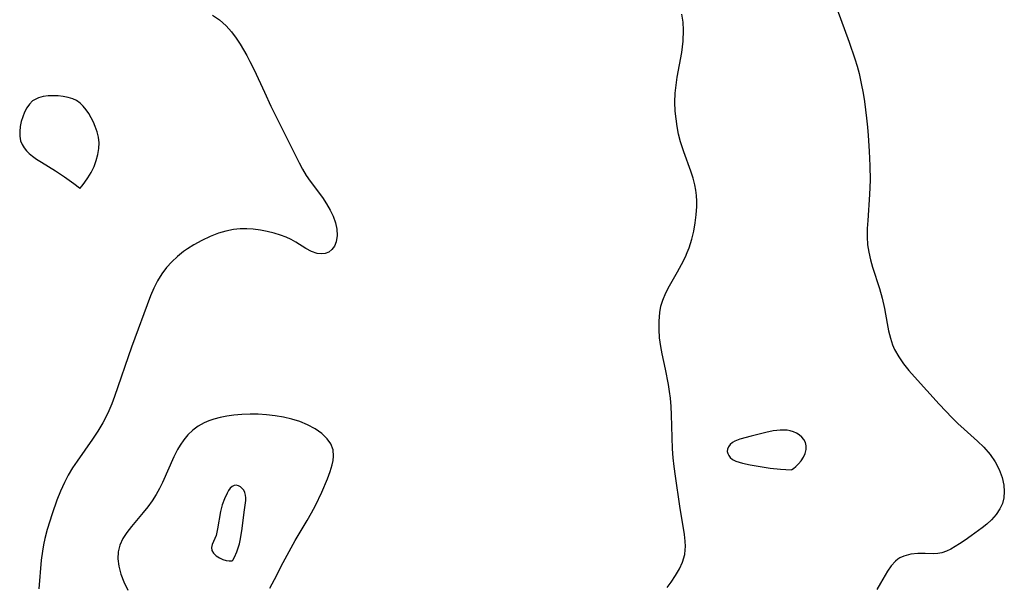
# Model space of a CAD drawing. Header units: metres. Extents: x 1073367 to 1082519, y 1569854 to 1574957.
# Tile 172 of 256: x 1075557 to 1075750, y 1572707 to 1572818. Entities that reach past the tile are written whole.
import ezdxf

# ---------------------------------------------------------------- set-up
doc = ezdxf.new("R2010")
doc.units = ezdxf.units.M
doc.layers.add('CGG_CurvaNivelLidar_v1', color=253, linetype='Continuous', lineweight=30)

msp = doc.modelspace()

# ---------------------------------------------------------------- linework, layer by layer
at = {"layer": 'CGG_CurvaNivelLidar_v1'}
for p, q in [((1075594.6298, 1572818.8386, 67.5), (1075596.0097, 1572817.8616, 67.5)), ((1075687.2279, 1572817.4552, 67.5), (1075687.0124, 1572819.0179, 67.5)), ((1075717.5265, 1572820.097, 67.5), (1075719.9467, 1572813.4651, 67.5)), ((1075596.0097, 1572817.8616, 67.5), (1075597.2987, 1572816.6912, 67.5)), ((1075597.2987, 1572816.6912, 67.5), (1075598.3177, 1572815.5313, 67.5)), ((1075687.3131, 1572815.8547, 67.5), (1075687.2279, 1572817.4552, 67.5)), ((1075598.3177, 1572815.5313, 67.5), (1075599.2646, 1572814.2639, 67.5)), ((1075687.2412, 1572813.6703, 67.5), (1075687.3131, 1572815.8547, 67.5)), ((1075599.2646, 1572814.2639, 67.5), (1075600.0316, 1572813.1175, 67.5)), ((1075600.0316, 1572813.1175, 67.5), (1075600.7077, 1572812.0126, 67.5)), ((1075686.9634, 1572811.4546, 67.5), (1075687.2412, 1572813.6703, 67.5)), ((1075719.9467, 1572813.4651, 67.5), (1075721.0293, 1572810.2369, 67.5)), ((1075600.7077, 1572812.0126, 67.5), (1075601.3555, 1572810.873, 67.5)), ((1075601.3555, 1572810.873, 67.5), (1075601.9796, 1572809.7059, 67.5)), ((1075686.08, 1572806.6067, 67.5), (1075686.9634, 1572811.4546, 67.5)), ((1075601.9796, 1572809.7059, 67.5), (1075602.8092, 1572808.0515, 67.5)), ((1075721.0293, 1572810.2369, 67.5), (1075721.4795, 1572808.778, 67.5)), ((1075721.4795, 1572808.778, 67.5), (1075721.8852, 1572807.3063, 67.5)), ((1075602.8092, 1572808.0515, 67.5), (1075604.8109, 1572803.6778, 67.5)), ((1075721.8852, 1572807.3063, 67.5), (1075722.3222, 1572805.3884, 67.5)), ((1075685.6895, 1572803.4863, 67.5), (1075685.8462, 1572805.0493, 67.5)), ((1075685.8462, 1572805.0493, 67.5), (1075686.08, 1572806.6067, 67.5)), ((1075722.3222, 1572805.3884, 67.5), (1075722.6824, 1572803.4483, 67.5)), ((1075604.8109, 1572803.6778, 67.5), (1075606.1184, 1572800.9274, 67.5)), ((1075685.6345, 1572801.7078, 67.5), (1075685.6895, 1572803.4863, 67.5)), ((1075722.6824, 1572803.4483, 67.5), (1075722.9394, 1572801.8261, 67.5)), ((1075558.5636, 1572801.3163, 67.5), (1075558.0374, 1572800.564, 67.5)), ((1075559.1989, 1572801.9362, 67.5), (1075558.5636, 1572801.3163, 67.5)), ((1075559.5529, 1572802.1758, 67.5), (1075559.1989, 1572801.9362, 67.5)), ((1075560.3715, 1572802.5468, 67.5), (1075559.5529, 1572802.1758, 67.5)), ((1075561.2759, 1572802.7802, 67.5), (1075560.3715, 1572802.5468, 67.5)), ((1075562.2367, 1572802.9071, 67.5), (1075561.2759, 1572802.7802, 67.5)), ((1075563.2299, 1572802.9478, 67.5), (1075562.2367, 1572802.9071, 67.5)), ((1075564.2346, 1572802.9132, 67.5), (1075563.2299, 1572802.9478, 67.5)), ((1075565.2315, 1572802.8053, 67.5), (1075564.2346, 1572802.9132, 67.5)), ((1075566.2002, 1572802.6174, 67.5), (1075565.2315, 1572802.8053, 67.5)), ((1075567.1182, 1572802.3336, 67.5), (1075566.2002, 1572802.6174, 67.5)), ((1075567.8377, 1572801.9952, 67.5), (1075567.1182, 1572802.3336, 67.5)), ((1075568.5355, 1572801.5016, 67.5), (1075567.8377, 1572801.9952, 67.5)), ((1075569.1633, 1572800.8935, 67.5), (1075568.5355, 1572801.5016, 67.5)), ((1075685.7013, 1572799.9292, 67.5), (1075685.6345, 1572801.7078, 67.5)), ((1075722.9394, 1572801.8261, 67.5), (1075723.3612, 1572798.5589, 67.5)), ((1075557.6006, 1572799.7179, 67.5), (1075557.2419, 1572798.8083, 67.5)), ((1075558.0374, 1572800.564, 67.5), (1075557.6006, 1572799.7179, 67.5)), ((1075569.7334, 1572800.1982, 67.5), (1075569.1633, 1572800.8935, 67.5)), ((1075570.2535, 1572799.4364, 67.5), (1075569.7334, 1572800.1982, 67.5)), ((1075570.7273, 1572798.6236, 67.5), (1075570.2535, 1572799.4364, 67.5)), ((1075606.1184, 1572800.9274, 67.5), (1075611.6934, 1572789.7283, 67.5)), ((1075685.8439, 1572798.4236, 67.5), (1075685.7013, 1572799.9292, 67.5)), ((1075556.9585, 1572797.8595, 67.5), (1075556.7563, 1572796.8917, 67.5)), ((1075557.2419, 1572798.8083, 67.5), (1075556.9585, 1572797.8595, 67.5)), ((1075571.1541, 1572797.7712, 67.5), (1075570.7273, 1572798.6236, 67.5)), ((1075571.5287, 1572796.8867, 67.5), (1075571.1541, 1572797.7712, 67.5)), ((1075686.0607, 1572796.9275, 67.5), (1075685.8439, 1572798.4236, 67.5)), ((1075723.3612, 1572798.5589, 67.5), (1075723.54, 1572796.7972, 67.5)), ((1075556.7563, 1572796.8917, 67.5), (1075556.6507, 1572795.9234, 67.5)), ((1075556.6507, 1572795.9234, 67.5), (1075556.666, 1572794.9834, 67.5)), ((1075571.8777, 1572795.8603, 67.5), (1075571.5287, 1572796.8867, 67.5)), ((1075572.1417, 1572794.8097, 67.5), (1075571.8777, 1572795.8603, 67.5)), ((1075686.3661, 1572795.3772, 67.5), (1075686.0607, 1572796.9275, 67.5)), ((1075686.7552, 1572793.8491, 67.5), (1075686.3661, 1572795.3772, 67.5)), ((1075723.54, 1572796.7972, 67.5), (1075723.6797, 1572795.1474, 67.5)), ((1075556.666, 1572794.9834, 67.5), (1075556.8314, 1572794.0814, 67.5)), ((1075556.8314, 1572794.0814, 67.5), (1075557.1085, 1572793.3703, 67.5)), ((1075557.1085, 1572793.3703, 67.5), (1075557.5029, 1572792.7067, 67.5)), ((1075572.2741, 1572793.6697, 67.5), (1075572.1417, 1572794.8097, 67.5)), ((1075572.2292, 1572792.5594, 67.5), (1075572.2741, 1572793.6697, 67.5)), ((1075687.3748, 1572791.9276, 67.5), (1075686.7552, 1572793.8491, 67.5)), ((1075723.6797, 1572795.1474, 67.5), (1075723.8796, 1572792.0424, 67.5)), ((1075557.5029, 1572792.7067, 67.5), (1075557.9617, 1572792.1361, 67.5)), ((1075557.9617, 1572792.1361, 67.5), (1075558.4944, 1572791.6069, 67.5)), ((1075558.4944, 1572791.6069, 67.5), (1075559.1786, 1572791.0451, 67.5)), ((1075571.7228, 1572790.1934, 67.5), (1075572.0413, 1572791.3845, 67.5)), ((1075572.0413, 1572791.3845, 67.5), (1075572.2292, 1572792.5594, 67.5)), ((1075688.7807, 1572788.088, 67.5), (1075687.3748, 1572791.9276, 67.5)), ((1075723.8796, 1572792.0424, 67.5), (1075723.9957, 1572789.1382, 67.5)), ((1075559.1786, 1572791.0451, 67.5), (1075559.9804, 1572790.4814, 67.5)), ((1075559.9804, 1572790.4814, 67.5), (1075560.9283, 1572789.8734, 67.5)), ((1075560.9283, 1572789.8734, 67.5), (1075563.7144, 1572788.1659, 67.5)), ((1075571.2879, 1572789.0332, 67.5), (1075571.7228, 1572790.1934, 67.5)), ((1075611.6934, 1572789.7283, 67.5), (1075612.3515, 1572788.4782, 67.5)), ((1075563.7144, 1572788.1659, 67.5), (1075565.476, 1572787.0166, 67.5)), ((1075570.0853, 1572786.8017, 67.5), (1075570.7097, 1572787.853, 67.5)), ((1075570.7097, 1572787.853, 67.5), (1075571.2879, 1572789.0332, 67.5)), ((1075612.3515, 1572788.4782, 67.5), (1075613.0564, 1572787.2816, 67.5)), ((1075689.1978, 1572786.76, 67.5), (1075688.7807, 1572788.088, 67.5)), ((1075723.9957, 1572789.1382, 67.5), (1075724.0308, 1572786.3071, 67.5)), ((1075565.476, 1572787.0166, 67.5), (1075567.3381, 1572785.6802, 67.5)), ((1075567.3381, 1572785.6802, 67.5), (1075568.3965, 1572784.8325, 67.5)), ((1075568.9728, 1572785.244, 67.5), (1075569.4837, 1572785.9185, 67.5)), ((1075569.4837, 1572785.9185, 67.5), (1075570.0853, 1572786.8017, 67.5)), ((1075613.0564, 1572787.2816, 67.5), (1075613.8355, 1572786.1365, 67.5)), ((1075613.8355, 1572786.1365, 67.5), (1075616.2392, 1572782.9245, 67.5)), ((1075689.5369, 1572785.4167, 67.5), (1075689.1978, 1572786.76, 67.5)), ((1075724.0308, 1572786.3071, 67.5), (1075723.9553, 1572783.5472, 67.5)), ((1075568.3965, 1572784.8325, 67.5), (1075568.5, 1572784.6932, 67.5)), ((1075568.5, 1572784.6932, 67.5), (1075568.9728, 1572785.244, 67.5)), ((1075689.7293, 1572784.3662, 67.5), (1075689.5369, 1572785.4167, 67.5)), ((1075689.8585, 1572783.3063, 67.5), (1075689.7293, 1572784.3662, 67.5)), ((1075616.2392, 1572782.9245, 67.5), (1075617.0553, 1572781.6903, 67.5)), ((1075617.0553, 1572781.6903, 67.5), (1075617.7943, 1572780.4562, 67.5)), ((1075689.9255, 1572782.2305, 67.5), (1075689.8585, 1572783.3063, 67.5)), ((1075689.9326, 1572781.1507, 67.5), (1075689.9255, 1572782.2305, 67.5)), ((1075723.9553, 1572783.5472, 67.5), (1075723.5731, 1572778.4217, 67.5)), ((1075617.7943, 1572780.4562, 67.5), (1075618.3651, 1572779.2307, 67.5)), ((1075689.8402, 1572779.533, 67.5), (1075689.9326, 1572781.1507, 67.5)), ((1075618.3651, 1572779.2307, 67.5), (1075618.7877, 1572777.9664, 67.5)), ((1075618.7877, 1572777.9664, 67.5), (1075619.0488, 1572776.7022, 67.5)), ((1075689.3418, 1572776.3173, 67.5), (1075689.6393, 1572777.9194, 67.5)), ((1075689.6393, 1572777.9194, 67.5), (1075689.8402, 1572779.533, 67.5)), ((1075723.5731, 1572778.4217, 67.5), (1075723.4848, 1572776.8101, 67.5)), ((1075595.7911, 1572775.8879, 67.5), (1075594.1142, 1572775.2398, 67.5)), ((1075597.2531, 1572776.3153, 67.5), (1075595.7911, 1572775.8879, 67.5)), ((1075598.7405, 1572776.6092, 67.5), (1075597.2531, 1572776.3153, 67.5)), ((1075600.0389, 1572776.7428, 67.5), (1075598.7405, 1572776.6092, 67.5)), ((1075601.3418, 1572776.77, 67.5), (1075600.0389, 1572776.7428, 67.5)), ((1075602.6394, 1572776.6969, 67.5), (1075601.3418, 1572776.77, 67.5)), ((1075604.0263, 1572776.5127, 67.5), (1075602.6394, 1572776.6969, 67.5)), ((1075605.3887, 1572776.2447, 67.5), (1075604.0263, 1572776.5127, 67.5)), ((1075606.7261, 1572775.9122, 67.5), (1075605.3887, 1572776.2447, 67.5)), ((1075608.0133, 1572775.5137, 67.5), (1075606.7261, 1572775.9122, 67.5)), ((1075619.0488, 1572776.7022, 67.5), (1075619.1242, 1572775.4793, 67.5)), ((1075688.9534, 1572774.7347, 67.5), (1075689.3418, 1572776.3173, 67.5)), ((1075723.4848, 1572776.8101, 67.5), (1075723.4686, 1572775.213, 67.5)), ((1075592.4867, 1572774.4648, 67.5), (1075590.9169, 1572773.587, 67.5)), ((1075594.1142, 1572775.2398, 67.5), (1075592.4867, 1572774.4648, 67.5)), ((1075609.077, 1572775.1053, 67.5), (1075608.0133, 1572775.5137, 67.5)), ((1075610.0728, 1572774.6333, 67.5), (1075609.077, 1572775.1053, 67.5)), ((1075610.9885, 1572774.1036, 67.5), (1075610.0728, 1572774.6333, 67.5)), ((1075612.9886, 1572772.8622, 67.5), (1075610.9885, 1572774.1036, 67.5)), ((1075618.9534, 1572774.2197, 67.5), (1075618.5971, 1572773.3184, 67.5)), ((1075619.1242, 1572775.4793, 67.5), (1075618.9534, 1572774.2197, 67.5)), ((1075688.4077, 1572773.0019, 67.5), (1075688.9534, 1572774.7347, 67.5)), ((1075723.4686, 1572775.213, 67.5), (1075723.563, 1572773.633, 67.5)), ((1075588.9229, 1572772.2764, 67.5), (1075587.7202, 1572771.3242, 67.5)), ((1075589.6851, 1572772.8055, 67.5), (1075588.9229, 1572772.2764, 67.5)), ((1075590.9169, 1572773.587, 67.5), (1075589.6851, 1572772.8055, 67.5)), ((1075614.1041, 1572772.2921, 67.5), (1075612.9886, 1572772.8622, 67.5)), ((1075615.2014, 1572771.9259, 67.5), (1075614.1041, 1572772.2921, 67.5)), ((1075617.5114, 1572772.1936, 67.5), (1075616.8093, 1572771.9224, 67.5)), ((1075618.1222, 1572772.6703, 67.5), (1075617.5114, 1572772.1936, 67.5)), ((1075618.5971, 1572773.3184, 67.5), (1075618.1222, 1572772.6703, 67.5)), ((1075687.6812, 1572771.2211, 67.5), (1075688.063, 1572772.1038, 67.5)), ((1075688.063, 1572772.1038, 67.5), (1075688.4077, 1572773.0019, 67.5)), ((1075723.563, 1572773.633, 67.5), (1075723.784, 1572772.1446, 67.5)), ((1075723.784, 1572772.1446, 67.5), (1075724.1122, 1572770.6719, 67.5)), ((1075586.5971, 1572770.2763, 67.5), (1075585.5648, 1572769.1378, 67.5)), ((1075587.7202, 1572771.3242, 67.5), (1075586.5971, 1572770.2763, 67.5)), ((1075616.0285, 1572771.8348, 67.5), (1075615.2014, 1572771.9259, 67.5)), ((1075616.8093, 1572771.9224, 67.5), (1075616.0285, 1572771.8348, 67.5)), ((1075686.9534, 1572769.74, 67.5), (1075687.6812, 1572771.2211, 67.5)), ((1075724.1122, 1572770.6719, 67.5), (1075724.5192, 1572769.2127, 67.5)), ((1075585.5648, 1572769.1378, 67.5), (1075584.6395, 1572767.9073, 67.5)), ((1075684.5482, 1572765.5261, 67.5), (1075686.1642, 1572768.2988, 67.5)), ((1075686.1642, 1572768.2988, 67.5), (1075686.9534, 1572769.74, 67.5)), ((1075724.5192, 1572769.2127, 67.5), (1075725.8685, 1572765.0459, 67.5)), ((1075583.8016, 1572766.5258, 67.5), (1075583.0712, 1572765.0642, 67.5)), ((1075584.6395, 1572767.9073, 67.5), (1075583.8016, 1572766.5258, 67.5)), ((1075583.0712, 1572765.0642, 67.5), (1075582.4214, 1572763.5445, 67.5)), ((1075683.8162, 1572764.1569, 67.5), (1075684.5482, 1572765.5261, 67.5)), ((1075725.8685, 1572765.0459, 67.5), (1075726.418, 1572763.1273, 67.5)), ((1075582.4214, 1572763.5445, 67.5), (1075578.6887, 1572753.4466, 67.5)), ((1075682.865, 1572761.5365, 67.5), (1075683.2179, 1572762.7509, 67.5)), ((1075683.2179, 1572762.7509, 67.5), (1075683.8162, 1572764.1569, 67.5)), ((1075726.418, 1572763.1273, 67.5), (1075726.8589, 1572761.1096, 67.5)), ((1075682.637, 1572760.2832, 67.5), (1075682.865, 1572761.5365, 67.5)), ((1075726.8589, 1572761.1096, 67.5), (1075727.3856, 1572758.15, 67.5)), ((1075682.5017, 1572758.6189, 67.5), (1075682.637, 1572760.2832, 67.5)), ((1075682.5083, 1572756.9195, 67.5), (1075682.5017, 1572758.6189, 67.5)), ((1075682.6184, 1572755.2819, 67.5), (1075682.5083, 1572756.9195, 67.5)), ((1075727.3856, 1572758.15, 67.5), (1075727.6772, 1572756.6886, 67.5)), ((1075727.6772, 1572756.6886, 67.5), (1075728.0398, 1572755.2549, 67.5)), ((1075682.8261, 1572753.6353, 67.5), (1075682.6184, 1572755.2819, 67.5)), ((1075728.0398, 1572755.2549, 67.5), (1075728.4729, 1572753.9644, 67.5)), ((1075578.6887, 1572753.4466, 67.5), (1075575.3092, 1572743.7326, 67.5)), ((1075683.0969, 1572752.1403, 67.5), (1075682.8261, 1572753.6353, 67.5)), ((1075728.4729, 1572753.9644, 67.5), (1075728.8746, 1572753.0219, 67.5)), ((1075728.8746, 1572753.0219, 67.5), (1075729.6769, 1572751.5572, 67.5)), ((1075683.7461, 1572749.1352, 67.5), (1075683.0969, 1572752.1403, 67.5)), ((1075729.6769, 1572751.5572, 67.5), (1075730.6176, 1572750.2002, 67.5)), ((1075684.3431, 1572746.1091, 67.5), (1075683.7461, 1572749.1352, 67.5)), ((1075730.6176, 1572750.2002, 67.5), (1075731.669, 1572748.8953, 67.5)), ((1075731.669, 1572748.8953, 67.5), (1075732.7901, 1572747.6176, 67.5)), ((1075732.7901, 1572747.6176, 67.5), (1075737.6713, 1572742.258, 67.5)), ((1075684.5622, 1572744.7636, 67.5), (1075684.3431, 1572746.1091, 67.5)), ((1075575.3092, 1572743.7326, 67.5), (1075574.7672, 1572742.3192, 67.5)), ((1075684.7367, 1572743.4109, 67.5), (1075684.5622, 1572744.7636, 67.5)), ((1075684.8755, 1572741.7922, 67.5), (1075684.7367, 1572743.4109, 67.5)), ((1075574.7672, 1572742.3192, 67.5), (1075574.1811, 1572740.9303, 67.5)), ((1075684.9603, 1572740.1651, 67.5), (1075684.8755, 1572741.7922, 67.5)), ((1075737.6713, 1572742.258, 67.5), (1075738.9764, 1572740.8504, 67.5)), ((1075573.5469, 1572739.5705, 67.5), (1075573.0237, 1572738.5541, 67.5)), ((1075574.1811, 1572740.9303, 67.5), (1075573.5469, 1572739.5705, 67.5)), ((1075594.8447, 1572739.292, 68), (1075593.8901, 1572738.9755, 68)), ((1075596.1157, 1572739.6297, 68), (1075594.8447, 1572739.292, 68)), ((1075597.43, 1572739.8978, 68), (1075596.1157, 1572739.6297, 68)), ((1075598.7783, 1572740.0961, 68), (1075597.43, 1572739.8978, 68)), ((1075600.3941, 1572740.2384, 68), (1075598.7783, 1572740.0961, 68)), ((1075602.0326, 1572740.2927, 68), (1075600.3941, 1572740.2384, 68)), ((1075603.624, 1572740.2692, 68), (1075602.0326, 1572740.2927, 68)), ((1075605.2149, 1572740.1752, 68), (1075603.624, 1572740.2692, 68)), ((1075606.922, 1572739.9921, 68), (1075605.2149, 1572740.1752, 68)), ((1075608.6005, 1572739.7122, 68), (1075606.922, 1572739.9921, 68)), ((1075610.2354, 1572739.3206, 68), (1075608.6005, 1572739.7122, 68)), ((1075611.8065, 1572738.8201, 68), (1075610.2354, 1572739.3206, 68)), ((1075685.1662, 1572733.4526, 67.5), (1075684.9603, 1572740.1651, 67.5)), ((1075738.9764, 1572740.8504, 67.5), (1075740.1481, 1572739.6469, 67.5)), ((1075740.1481, 1572739.6469, 67.5), (1075741.3481, 1572738.4699, 67.5)), ((1075573.0237, 1572738.5541, 67.5), (1075572.0636, 1572736.9168, 67.5)), ((1075590.7093, 1572737.1535, 68), (1075589.731, 1572736.2277, 68)), ((1075591.7944, 1572737.9459, 68), (1075590.7093, 1572737.1535, 68)), ((1075592.9751, 1572738.5957, 68), (1075591.7944, 1572737.9459, 68)), ((1075593.8901, 1572738.9755, 68), (1075592.9751, 1572738.5957, 68)), ((1075613.2913, 1572738.2115, 68), (1075611.8065, 1572738.8201, 68)), ((1075614.8039, 1572737.4067, 68), (1075613.2913, 1572738.2115, 68)), ((1075616.1182, 1572736.4902, 68), (1075614.8039, 1572737.4067, 68)), ((1075705.6632, 1572737.075, 67.5), (1075704.9626, 1572736.9794, 67.5)), ((1075706.3567, 1572737.1358, 67.5), (1075705.6632, 1572737.075, 67.5)), ((1075707.0387, 1572737.154, 67.5), (1075706.3567, 1572737.1358, 67.5)), ((1075707.7037, 1572737.1181, 67.5), (1075707.0387, 1572737.154, 67.5)), ((1075708.3448, 1572737.0121, 67.5), (1075707.7037, 1572737.1181, 67.5)), ((1075741.3481, 1572738.4699, 67.5), (1075742.573, 1572737.3265, 67.5)), ((1075742.573, 1572737.3265, 67.5), (1075745.2086, 1572734.9697, 67.5)), ((1075571.0153, 1572735.3357, 67.5), (1075567.9357, 1572731.0636, 67.5)), ((1075572.0636, 1572736.9168, 67.5), (1075571.0153, 1572735.3357, 67.5)), ((1075588.9321, 1572735.2615, 68), (1075588.2226, 1572734.2061, 68)), ((1075589.731, 1572736.2277, 68), (1075588.9321, 1572735.2615, 68)), ((1075617.2049, 1572735.4554, 68), (1075616.1182, 1572736.4902, 68)), ((1075617.9127, 1572734.4456, 68), (1075617.2049, 1572735.4554, 68)), ((1075698.4153, 1572735.3574, 67.5), (1075697.4227, 1572734.9667, 67.5)), ((1075700.6084, 1572735.9863, 67.5), (1075698.4153, 1572735.3574, 67.5)), ((1075703.5071, 1572736.6991, 67.5), (1075700.6084, 1572735.9863, 67.5)), ((1075704.9626, 1572736.9794, 67.5), (1075703.5071, 1572736.6991, 67.5)), ((1075708.9722, 1572736.8144, 67.5), (1075708.3448, 1572737.0121, 67.5)), ((1075709.5611, 1572736.5362, 67.5), (1075708.9722, 1572736.8144, 67.5)), ((1075710.105, 1572736.1889, 67.5), (1075709.5611, 1572736.5362, 67.5)), ((1075710.5924, 1572735.7789, 67.5), (1075710.105, 1572736.1889, 67.5)), ((1075711.0054, 1572735.3118, 67.5), (1075710.5924, 1572735.7789, 67.5)), ((1075711.3085, 1572734.74, 67.5), (1075711.0054, 1572735.3118, 67.5)), ((1075587.7313, 1572733.3504, 68), (1075586.998, 1572731.8804, 68)), ((1075588.2226, 1572734.2061, 68), (1075587.7313, 1572733.3504, 68)), ((1075618.341, 1572733.2892, 68), (1075617.9127, 1572734.4456, 68)), ((1075618.4327, 1572731.9953, 68), (1075618.341, 1572733.2892, 68)), ((1075685.2973, 1572731.7223, 67.5), (1075685.1662, 1572733.4526, 67.5)), ((1075695.9549, 1572733.374, 67.5), (1075695.9333, 1572732.955, 67.5)), ((1075696.1516, 1572733.8739, 67.5), (1075695.9549, 1572733.374, 67.5)), ((1075696.507, 1572734.3312, 67.5), (1075696.1516, 1572733.8739, 67.5)), ((1075696.992, 1572734.7254, 67.5), (1075696.507, 1572734.3312, 67.5)), ((1075697.4227, 1572734.9667, 67.5), (1075696.992, 1572734.7254, 67.5)), ((1075711.2582, 1572732.5753, 67.5), (1075711.4548, 1572733.3418, 67.5)), ((1075711.4666, 1572734.0714, 67.5), (1075711.3085, 1572734.74, 67.5)), ((1075711.4548, 1572733.3418, 67.5), (1075711.4666, 1572734.0714, 67.5)), ((1075745.2086, 1572734.9697, 67.5), (1075746.4515, 1572733.7709, 67.5)), ((1075746.4515, 1572733.7709, 67.5), (1075747.7132, 1572732.3326, 67.5)), ((1075586.998, 1572731.8804, 68), (1075584.777, 1572726.8108, 68)), ((1075618.3374, 1572731.1834, 68), (1075618.4327, 1572731.9953, 68)), ((1075685.4791, 1572729.9949, 67.5), (1075685.2973, 1572731.7223, 67.5)), ((1075695.9333, 1572732.955, 67.5), (1075696.0244, 1572732.5364, 67.5)), ((1075696.0244, 1572732.5364, 67.5), (1075696.2166, 1572732.1351, 67.5)), ((1075696.2166, 1572732.1351, 67.5), (1075696.5041, 1572731.7693, 67.5)), ((1075696.5041, 1572731.7693, 67.5), (1075696.9903, 1572731.3827, 67.5)), ((1075696.9903, 1572731.3827, 67.5), (1075697.5866, 1572731.0676, 67.5)), ((1075710.4604, 1572731.118, 67.5), (1075710.9113, 1572731.8216, 67.5)), ((1075710.9113, 1572731.8216, 67.5), (1075711.2582, 1572732.5753, 67.5)), ((1075747.7132, 1572732.3326, 67.5), (1075748.6755, 1572730.9078, 67.5)), ((1075567.0502, 1572729.7032, 67.5), (1075566.2201, 1572728.3051, 67.5)), ((1075567.9357, 1572731.0636, 67.5), (1075567.0502, 1572729.7032, 67.5)), ((1075617.7418, 1572728.9738, 68), (1075618.1559, 1572730.348, 68)), ((1075618.1559, 1572730.348, 68), (1075618.3374, 1572731.1834, 68)), ((1075685.7155, 1572728.1162, 67.5), (1075685.4791, 1572729.9949, 67.5)), ((1075697.5866, 1572731.0676, 67.5), (1075698.2632, 1572730.8129, 67.5)), ((1075698.2632, 1572730.8129, 67.5), (1075698.9526, 1572730.6204, 67.5)), ((1075698.9526, 1572730.6204, 67.5), (1075700.4503, 1572730.3114, 67.5)), ((1075700.4503, 1572730.3114, 67.5), (1075704.381, 1572729.6599, 67.5)), ((1075704.381, 1572729.6599, 67.5), (1075706.3843, 1572729.4402, 67.5)), ((1075706.3843, 1572729.4402, 67.5), (1075708.5, 1572729.349, 67.5)), ((1075708.5, 1572729.349, 67.5), (1075708.6302, 1572729.3881, 67.5)), ((1075708.6302, 1572729.3881, 67.5), (1075708.9627, 1572729.6084, 67.5)), ((1075708.9627, 1572729.6084, 67.5), (1075709.4267, 1572729.9849, 67.5)), ((1075709.4267, 1572729.9849, 67.5), (1075709.9522, 1572730.4996, 67.5)), ((1075709.9522, 1572730.4996, 67.5), (1075710.4604, 1572731.118, 67.5)), ((1075748.6755, 1572730.9078, 67.5), (1075749.4467, 1572729.4041, 67.5)), ((1075749.4467, 1572729.4041, 67.5), (1075750.0202, 1572727.8534, 67.5)), ((1075566.2201, 1572728.3051, 67.5), (1075565.4585, 1572726.8667, 67.5)), ((1075616.124, 1572724.9668, 68), (1075617.2147, 1572727.5486, 68)), ((1075617.2147, 1572727.5486, 68), (1075617.7418, 1572728.9738, 68)), ((1075686.5679, 1572722.1716, 67.5), (1075685.7155, 1572728.1162, 67.5)), ((1075750.0202, 1572727.8534, 67.5), (1075750.3721, 1572726.2854, 67.5)), ((1075565.4585, 1572726.8667, 67.5), (1075564.6692, 1572725.1367, 67.5)), ((1075584.1855, 1572725.6356, 68), (1075583.5373, 1572724.4943, 68)), ((1075584.777, 1572726.8108, 68), (1075584.1855, 1572725.6356, 68)), ((1075598.1048, 1572725.7035, 68.5), (1075597.7673, 1572725.2726, 68.5)), ((1075598.4693, 1572726.0356, 68.5), (1075598.1048, 1572725.7035, 68.5)), ((1075598.8613, 1572726.2385, 68.5), (1075598.4693, 1572726.0356, 68.5)), ((1075599.2768, 1572726.2864, 68.5), (1075598.8613, 1572726.2385, 68.5)), ((1075599.6985, 1572726.1971, 68.5), (1075599.2768, 1572726.2864, 68.5)), ((1075600.1031, 1572725.9916, 68.5), (1075599.6985, 1572726.1971, 68.5)), ((1075600.4659, 1572725.6831, 68.5), (1075600.1031, 1572725.9916, 68.5)), ((1075600.7518, 1572725.3017, 68.5), (1075600.4659, 1572725.6831, 68.5)), ((1075750.3721, 1572726.2854, 67.5), (1075750.4669, 1572725.042, 67.5)), ((1075564.6692, 1572725.1367, 67.5), (1075563.968, 1572723.3631, 67.5)), ((1075583.5373, 1572724.4943, 68), (1075582.7354, 1572723.2633, 68)), ((1075596.9486, 1572723.6533, 68.5), (1075596.5207, 1572722.4153, 68.5)), ((1075597.4583, 1572724.7658, 68.5), (1075596.9486, 1572723.6533, 68.5)), ((1075597.7673, 1572725.2726, 68.5), (1075597.4583, 1572724.7658, 68.5)), ((1075600.9729, 1572724.8543, 68.5), (1075600.7518, 1572725.3017, 68.5)), ((1075601.1238, 1572724.3591, 68.5), (1075600.9729, 1572724.8543, 68.5)), ((1075601.1947, 1572723.831, 68.5), (1075601.1238, 1572724.3591, 68.5)), ((1075601.1835, 1572723.3237, 68.5), (1075601.1947, 1572723.831, 68.5)), ((1075614.8661, 1572722.3395, 68), (1075616.124, 1572724.9668, 68)), ((1075750.3694, 1572723.8242, 67.5), (1075750.0803, 1572722.7163, 67.5)), ((1075750.4669, 1572725.042, 67.5), (1075750.3694, 1572723.8242, 67.5)), ((1075563.968, 1572723.3631, 67.5), (1075563.0464, 1572720.6931, 67.5)), ((1075581.8707, 1572722.0819, 68), (1075580.9636, 1572720.9439, 68)), ((1075582.7354, 1572723.2633, 68), (1075581.8707, 1572722.0819, 68)), ((1075596.5207, 1572722.4153, 68.5), (1075596.1828, 1572721.1141, 68.5)), ((1075600.8096, 1572720.9814, 68.5), (1075601.1835, 1572723.3237, 68.5)), ((1075614.0744, 1572720.8422, 68), (1075614.8661, 1572722.3395, 68)), ((1075687.5099, 1572716.6369, 67.5), (1075686.5679, 1572722.1716, 67.5)), ((1075749.6093, 1572721.6628, 67.5), (1075748.8637, 1572720.5327, 67.5)), ((1075750.0803, 1572722.7163, 67.5), (1075749.6093, 1572721.6628, 67.5)), ((1075563.0464, 1572720.6931, 67.5), (1075562.0889, 1572717.5904, 67.5)), ((1075580.9636, 1572720.9439, 68), (1075578.6575, 1572718.2102, 68)), ((1075596.1828, 1572721.1141, 68.5), (1075595.6108, 1572717.7054, 68.5)), ((1075600.4542, 1572717.7637, 68.5), (1075600.8096, 1572720.9814, 68.5)), ((1075613.2396, 1572719.3542, 68), (1075614.0744, 1572720.8422, 68)), ((1075748.8637, 1572720.5327, 67.5), (1075747.9427, 1572719.4912, 67.5)), ((1075578.6575, 1572718.2102, 68), (1075577.7366, 1572717.0196, 68)), ((1075595.6108, 1572717.7054, 68.5), (1075595.4703, 1572717.0595, 68.5)), ((1075600.1191, 1572715.7665, 68.5), (1075600.4542, 1572717.7637, 68.5)), ((1075610.8878, 1572715.4103, 68), (1075613.2396, 1572719.3542, 68)), ((1075746.0893, 1572717.8893, 67.5), (1075743.9422, 1572716.316, 67.5)), ((1075747.0495, 1572718.6674, 67.5), (1075746.0893, 1572717.8893, 67.5)), ((1075747.9427, 1572719.4912, 67.5), (1075747.0495, 1572718.6674, 67.5)), ((1075561.6151, 1572715.8245, 67.5), (1075561.3367, 1572714.5841, 67.5)), ((1075562.0889, 1572717.5904, 67.5), (1075561.6151, 1572715.8245, 67.5)), ((1075576.9546, 1572715.7939, 68), (1075576.3863, 1572714.5346, 68)), ((1075577.7366, 1572717.0196, 68), (1075576.9546, 1572715.7939, 68)), ((1075595.0477, 1572715.8002, 68.5), (1075594.5306, 1572714.6223, 68.5)), ((1075595.2936, 1572716.4423, 68.5), (1075595.0477, 1572715.8002, 68.5)), ((1075595.4703, 1572717.0595, 68.5), (1075595.2936, 1572716.4423, 68.5)), ((1075599.8869, 1572714.7718, 68.5), (1075600.1191, 1572715.7665, 68.5)), ((1075687.6608, 1572715.2864, 67.5), (1075687.5099, 1572716.6369, 67.5)), ((1075743.9422, 1572716.316, 67.5), (1075742.7943, 1572715.5231, 67.5)), ((1075561.3367, 1572714.5841, 67.5), (1075561.1116, 1572713.3355, 67.5)), ((1075576.3863, 1572714.5346, 68), (1075576.0508, 1572713.2222, 68)), ((1075594.5306, 1572714.6223, 68.5), (1075594.4086, 1572714.0391, 68.5)), ((1075594.4086, 1572714.0391, 68.5), (1075594.4877, 1572713.461, 68.5)), ((1075599.3937, 1572713.1997, 68.5), (1075599.8869, 1572714.7718, 68.5)), ((1075609.6703, 1572713.2903, 68), (1075610.8878, 1572715.4103, 68)), ((1075687.6976, 1572714.2545, 67.5), (1075687.6608, 1572715.2864, 67.5)), ((1075687.6663, 1572713.5625, 67.5), (1075687.6976, 1572714.2545, 67.5)), ((1075741.6622, 1572714.7768, 67.5), (1075739.9559, 1572713.7488, 67.5)), ((1075742.7943, 1572715.5231, 67.5), (1075741.6622, 1572714.7768, 67.5)), ((1075561.1116, 1572713.3355, 67.5), (1075560.8882, 1572711.5669, 67.5)), ((1075576.0508, 1572713.2222, 68), (1075575.977, 1572711.8106, 68)), ((1075594.4877, 1572713.461, 68.5), (1075594.8076, 1572712.9107, 68.5)), ((1075594.8076, 1572712.9107, 68.5), (1075595.3192, 1572712.4164, 68.5)), ((1075595.3192, 1572712.4164, 68.5), (1075595.9525, 1572712.0009, 68.5)), ((1075595.9525, 1572712.0009, 68.5), (1075596.6389, 1572711.6852, 68.5)), ((1075598.5936, 1572711.5266, 68.5), (1075598.95, 1572712.1482, 68.5)), ((1075598.95, 1572712.1482, 68.5), (1075599.3937, 1572713.1997, 68.5)), ((1075608.5372, 1572711.1291, 68), (1075609.6703, 1572713.2903, 68)), ((1075687.1181, 1572711.195, 67.5), (1075687.5483, 1572712.6976, 67.5)), ((1075687.5483, 1572712.6976, 67.5), (1075687.6663, 1572713.5625, 67.5)), ((1075729.908, 1572711.9872, 67.5), (1075729.498, 1572711.7256, 67.5)), ((1075730.6746, 1572712.3502, 67.5), (1075729.908, 1572711.9872, 67.5)), ((1075732.0412, 1572712.711, 67.5), (1075730.6746, 1572712.3502, 67.5)), ((1075733.4719, 1572712.849, 67.5), (1075732.0412, 1572712.711, 67.5)), ((1075734.9012, 1572712.8449, 67.5), (1075733.4719, 1572712.849, 67.5)), ((1075736.5109, 1572712.7956, 67.5), (1075734.9012, 1572712.8449, 67.5)), ((1075737.3598, 1572712.8468, 67.5), (1075736.5109, 1572712.7956, 67.5)), ((1075738.1985, 1572713.0035, 67.5), (1075737.3598, 1572712.8468, 67.5)), ((1075739.0796, 1572713.3151, 67.5), (1075738.1985, 1572713.0035, 67.5)), ((1075739.9559, 1572713.7488, 67.5), (1075739.0796, 1572713.3151, 67.5)), ((1075560.8882, 1572711.5669, 67.5), (1075560.4147, 1572705.9321, 67.5)), ((1075575.977, 1572711.8106, 68), (1075576.1543, 1572710.3746, 68)), ((1075576.1543, 1572710.3746, 68), (1075576.5733, 1572708.833, 68)), ((1075596.6389, 1572711.6852, 68.5), (1075597.3106, 1572711.4847, 68.5)), ((1075597.3106, 1572711.4847, 68.5), (1075597.9066, 1572711.3981, 68.5)), ((1075597.9066, 1572711.3981, 68.5), (1075598.3311, 1572711.3967, 68.5)), ((1075598.3311, 1572711.3967, 68.5), (1075598.5, 1572711.4468, 68.5)), ((1075598.5, 1572711.4468, 68.5), (1075598.5936, 1572711.5266, 68.5)), ((1075606.8144, 1572707.722, 68), (1075608.5372, 1572711.1291, 68)), ((1075686.5001, 1572709.8412, 67.5), (1075687.1181, 1572711.195, 67.5)), ((1075728.1747, 1572710.4278, 67.5), (1075727.4544, 1572709.3645, 67.5)), ((1075729.0433, 1572711.3659, 67.5), (1075728.1747, 1572710.4278, 67.5)), ((1075729.498, 1572711.7256, 67.5), (1075729.0433, 1572711.3659, 67.5)), ((1075576.5733, 1572708.833, 68), (1075577.1677, 1572707.2831, 68)), ((1075684.8774, 1572707.2485, 67.5), (1075685.7353, 1572708.5303, 67.5)), ((1075685.7353, 1572708.5303, 67.5), (1075686.5001, 1572709.8412, 67.5)), ((1075727.4544, 1572709.3645, 67.5), (1075726.1191, 1572707.0045, 67.5)), ((1075577.1677, 1572707.2831, 68), (1075577.9291, 1572705.6624, 68)), ((1075605.9014, 1572706.058, 68), (1075606.8144, 1572707.722, 68)), ((1075684.1224, 1572706.2018, 67.5), (1075684.8774, 1572707.2485, 67.5)), ((1075726.1191, 1572707.0045, 67.5), (1075725.3772, 1572705.8134, 67.5))]:
    msp.add_line(p, q, dxfattribs=at)

doc.saveas('drawing.dxf')
